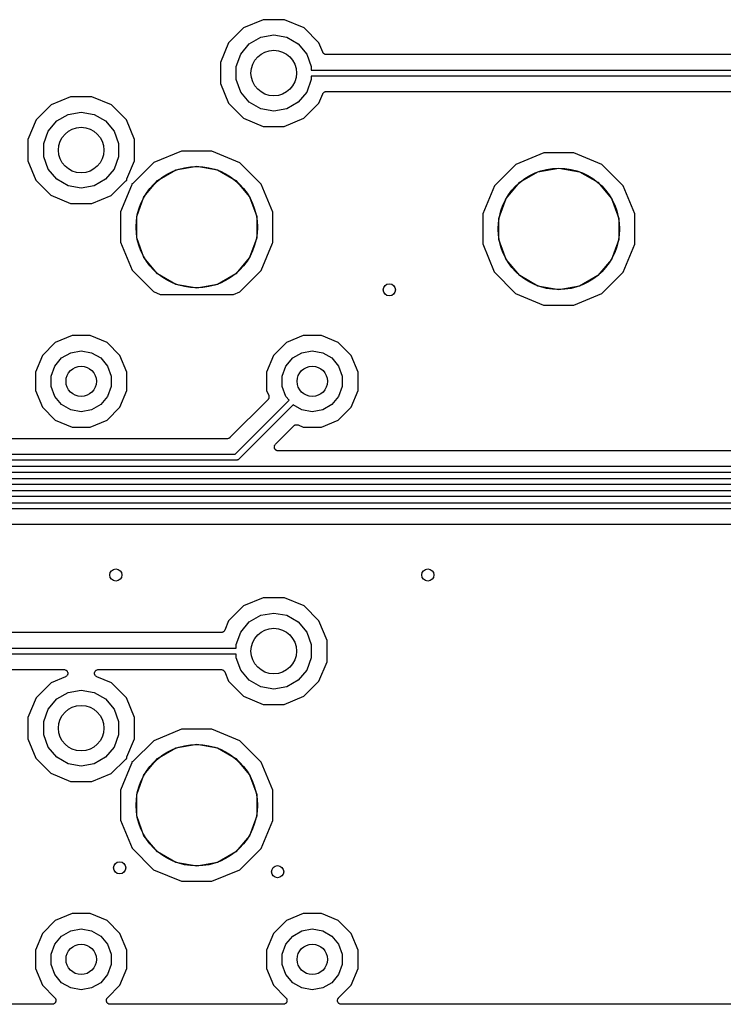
# Model space of a CAD drawing. Extents: x 88 to 361, y -189 to -115.
# Tile 25 of 41: x 299 to 322, y -188 to -155. Entities that reach past the tile are written whole.
import ezdxf

# ---------------------------------------------------------------- set-up
doc = ezdxf.new("R2010")
doc.units = 0
doc.header["$MEASUREMENT"] = 0
doc.layers.add('BLACK', color=7, linetype='CONTINUOUS')

msp = doc.modelspace()

# ---------------------------------------------------------------- linework, layer by layer
at = {"layer": 'Black'}
for p, q in [((306.992, -155.087), (306.346, -155.354)), ((307.691, -155.088), (306.992, -155.087)), ((308.337, -155.356), (307.691, -155.088)), ((306.346, -155.354), (305.851, -155.848)), ((308.831, -155.851), (308.337, -155.356)), ((306.534, -155.884), (306.911, -155.666)), ((306.911, -155.666), (307.34, -155.591)), ((307.34, -155.591), (307.769, -155.666)), ((307.769, -155.666), (308.146, -155.884)), ((305.851, -155.848), (305.583, -156.494)), ((306.254, -156.218), (306.534, -155.884)), ((308.146, -155.884), (308.426, -156.218)), ((308.958, -156.158), (308.831, -155.851)), ((306.105, -156.627), (306.254, -156.218)), ((308.426, -156.218), (308.575, -156.627)), ((308.963, -156.166), (308.958, -156.158)), ((308.966, -156.173), (308.963, -156.166)), ((308.974, -156.184), (308.966, -156.173)), ((308.982, -156.196), (308.974, -156.184)), ((308.988, -156.201), (308.982, -156.196)), ((308.994, -156.207), (308.988, -156.201)), ((309.006, -156.214), (308.994, -156.207)), ((309.017, -156.223), (309.006, -156.214)), ((309.025, -156.225), (309.017, -156.223)), ((309.032, -156.229), (309.025, -156.225)), ((309.046, -156.232), (309.032, -156.229)), ((309.059, -156.236), (309.046, -156.232)), ((309.067, -156.236), (309.059, -156.236)), ((309.076, -156.237), (309.067, -156.236)), ((329.417, -156.237), (309.076, -156.237)), ((305.583, -156.494), (305.582, -157.193)), ((306.105, -157.063), (306.105, -156.627)), ((308.575, -156.627), (308.575, -156.745)), ((308.575, -156.745), (329.917, -156.745)), ((329.917, -156.945), (308.575, -156.945)), ((308.575, -156.945), (308.575, -157.063)), ((305.582, -157.193), (305.849, -157.839)), ((306.254, -157.472), (306.105, -157.063)), ((308.575, -157.063), (308.426, -157.472)), ((300.642, -157.627), (299.996, -157.894)), ((301.341, -157.628), (300.642, -157.627)), ((301.987, -157.896), (301.341, -157.628)), ((306.534, -157.806), (306.254, -157.472)), ((308.426, -157.472), (308.146, -157.806)), ((308.829, -157.842), (308.958, -157.531)), ((308.958, -157.531), (308.963, -157.524)), ((308.963, -157.524), (308.966, -157.516)), ((308.966, -157.516), (308.974, -157.506)), ((308.974, -157.506), (308.982, -157.494)), ((308.982, -157.494), (308.989, -157.489)), ((308.989, -157.489), (308.994, -157.483)), ((308.994, -157.483), (309.006, -157.476)), ((309.006, -157.476), (309.017, -157.467)), ((309.017, -157.467), (309.025, -157.465)), ((309.025, -157.465), (309.032, -157.461)), ((309.032, -157.461), (309.046, -157.458)), ((309.046, -157.458), (309.059, -157.454)), ((309.059, -157.454), (309.067, -157.454)), ((309.067, -157.454), (309.076, -157.453)), ((309.076, -157.453), (324.236, -157.453)), ((299.996, -157.894), (299.501, -158.388)), ((302.481, -158.391), (301.987, -157.896)), ((305.849, -157.839), (306.343, -158.334)), ((306.911, -158.024), (306.534, -157.806)), ((307.34, -158.099), (306.911, -158.024)), ((307.769, -158.024), (307.34, -158.099)), ((308.146, -157.806), (307.769, -158.024)), ((308.334, -158.336), (308.829, -157.842)), ((300.184, -158.424), (300.561, -158.206)), ((300.561, -158.206), (300.99, -158.131)), ((300.99, -158.131), (301.419, -158.206)), ((301.419, -158.206), (301.796, -158.424)), ((306.343, -158.334), (306.989, -158.602)), ((307.688, -158.603), (308.334, -158.336)), ((299.501, -158.388), (299.233, -159.034)), ((299.904, -158.758), (300.184, -158.424)), ((301.796, -158.424), (302.076, -158.758)), ((302.748, -159.037), (302.481, -158.391)), ((306.989, -158.602), (307.688, -158.603)), ((299.755, -159.167), (299.904, -158.758)), ((302.076, -158.758), (302.225, -159.167)), ((299.233, -159.034), (299.232, -159.733)), ((299.755, -159.603), (299.755, -159.167)), ((302.225, -159.167), (302.225, -159.603)), ((302.747, -159.736), (302.748, -159.037)), ((299.904, -160.012), (299.755, -159.603)), ((302.225, -159.603), (302.076, -160.012)), ((304.303, -159.417), (303.381, -159.798)), ((305.301, -159.417), (304.303, -159.417)), ((306.223, -159.8), (305.301, -159.417)), ((316.241, -159.474), (315.319, -159.855)), ((317.239, -159.475), (316.241, -159.474)), ((318.161, -159.857), (317.239, -159.475)), ((299.232, -159.733), (299.499, -160.379)), ((302.5, -160.332), (302.747, -159.736)), ((303.381, -159.798), (302.707, -160.471)), ((304.113, -160.038), (304.8, -159.917)), ((304.8, -159.917), (305.487, -160.038)), ((306.927, -160.506), (306.223, -159.8)), ((315.319, -159.855), (314.613, -160.56)), ((318.865, -160.563), (318.161, -159.857)), ((300.184, -160.346), (299.904, -160.012)), ((302.076, -160.012), (301.796, -160.346)), ((303.51, -160.387), (304.113, -160.038)), ((305.487, -160.038), (306.09, -160.387)), ((315.448, -160.444), (316.051, -160.096)), ((316.051, -160.096), (316.738, -159.975)), ((316.738, -159.975), (317.425, -160.096)), ((317.425, -160.096), (318.028, -160.444)), ((299.499, -160.379), (299.993, -160.874)), ((300.561, -160.564), (300.184, -160.346)), ((300.99, -160.639), (300.561, -160.564)), ((301.419, -160.564), (300.99, -160.639)), ((301.796, -160.346), (301.419, -160.564)), ((301.984, -160.876), (302.447, -160.414)), ((302.654, -160.552), (302.292, -161.424)), ((302.447, -160.414), (302.463, -160.403)), ((302.463, -160.403), (302.479, -160.391)), ((302.479, -160.391), (302.481, -160.39)), ((302.481, -160.39), (302.483, -160.389)), ((302.483, -160.389), (302.492, -160.386)), ((302.49, -160.375), (302.491, -160.372)), ((302.492, -160.386), (302.49, -160.375)), ((302.491, -160.37), (302.496, -160.351)), ((302.491, -160.372), (302.491, -160.37)), ((302.496, -160.351), (302.5, -160.332)), ((302.659, -160.534), (302.654, -160.552)), ((302.664, -160.515), (302.659, -160.534)), ((302.671, -160.496), (302.662, -160.498)), ((302.662, -160.498), (302.664, -160.509)), ((302.664, -160.509), (302.663, -160.512)), ((302.663, -160.512), (302.664, -160.515)), ((302.673, -160.494), (302.671, -160.496)), ((302.676, -160.493), (302.673, -160.494)), ((302.691, -160.482), (302.676, -160.493)), ((302.707, -160.471), (302.691, -160.482)), ((303.061, -160.921), (303.51, -160.387)), ((306.09, -160.387), (306.539, -160.921)), ((307.308, -161.428), (306.927, -160.506)), ((314.613, -160.56), (314.23, -161.481)), ((314.999, -160.978), (315.448, -160.444)), ((318.028, -160.444), (318.477, -160.978)), ((319.246, -161.485), (318.865, -160.563)), ((299.993, -160.874), (300.639, -161.142)), ((301.338, -161.143), (301.984, -160.876)), ((302.823, -161.576), (303.061, -160.921)), ((306.539, -160.921), (306.777, -161.576)), ((300.639, -161.142), (301.338, -161.143)), ((314.761, -161.634), (314.999, -160.978)), ((318.477, -160.978), (318.715, -161.634)), ((302.292, -161.424), (302.292, -162.422)), ((302.823, -162.274), (302.823, -161.576)), ((306.777, -161.576), (306.777, -162.274)), ((307.308, -162.426), (307.308, -161.428)), ((314.23, -161.481), (314.23, -162.479)), ((319.246, -162.483), (319.246, -161.485)), ((314.761, -162.331), (314.761, -161.634)), ((318.715, -161.634), (318.715, -162.331)), ((302.292, -162.422), (302.673, -163.344)), ((303.061, -162.929), (302.823, -162.274)), ((306.777, -162.274), (306.539, -162.929)), ((306.925, -163.348), (307.295, -162.455)), ((307.295, -162.455), (307.308, -162.426)), ((307.295, -162.455), (307.295, -162.455)), ((314.23, -162.479), (314.611, -163.401)), ((314.999, -162.986), (314.761, -162.331)), ((318.715, -162.331), (318.477, -162.986)), ((318.863, -163.405), (319.246, -162.483)), ((303.51, -163.463), (303.061, -162.929)), ((306.539, -162.929), (306.09, -163.463)), ((315.448, -163.52), (314.999, -162.986)), ((318.477, -162.986), (318.028, -163.52)), ((302.673, -163.344), (303.377, -164.05)), ((304.113, -163.812), (303.51, -163.463)), ((306.09, -163.463), (305.487, -163.812)), ((306.219, -164.052), (306.925, -163.348)), ((314.611, -163.401), (315.315, -164.107)), ((316.051, -163.869), (315.448, -163.52)), ((318.028, -163.52), (317.425, -163.869)), ((318.157, -164.11), (318.863, -163.405)), ((304.8, -163.933), (304.113, -163.812)), ((305.487, -163.812), (304.8, -163.933)), ((303.377, -164.05), (303.591, -164.139)), ((303.591, -164.139), (306.01, -164.139)), ((306.01, -164.139), (306.219, -164.052)), ((315.315, -164.107), (316.237, -164.49)), ((316.738, -163.99), (316.051, -163.869)), ((317.425, -163.869), (316.738, -163.99)), ((317.235, -164.491), (318.157, -164.11)), ((316.237, -164.49), (317.235, -164.491)), ((300.137, -165.726), (299.712, -166.15)), ((300.691, -165.497), (300.137, -165.726)), ((301.291, -165.497), (300.691, -165.497)), ((301.845, -165.727), (301.291, -165.497)), ((302.269, -166.152), (301.845, -165.727)), ((307.757, -165.726), (307.332, -166.15)), ((308.311, -165.497), (307.757, -165.726)), ((308.911, -165.497), (308.311, -165.497)), ((309.465, -165.727), (308.911, -165.497)), ((309.889, -166.152), (309.465, -165.727)), ((300.345, -166.236), (300.647, -166.062)), ((300.647, -166.062), (300.99, -166.001)), ((300.99, -166.001), (301.333, -166.062)), ((301.333, -166.062), (301.635, -166.236)), ((307.965, -166.236), (308.267, -166.062)), ((308.267, -166.062), (308.61, -166.001)), ((308.61, -166.001), (308.953, -166.062)), ((308.953, -166.062), (309.255, -166.236)), ((299.712, -166.15), (299.482, -166.704)), ((300.121, -166.503), (300.345, -166.236)), ((301.635, -166.236), (301.859, -166.503)), ((302.498, -166.706), (302.269, -166.152)), ((307.332, -166.15), (307.102, -166.704)), ((307.741, -166.503), (307.965, -166.236)), ((309.255, -166.236), (309.479, -166.503)), ((310.118, -166.706), (309.889, -166.152)), ((299.482, -166.704), (299.482, -167.304)), ((300.001, -166.831), (300.121, -166.503)), ((301.859, -166.503), (301.979, -166.831)), ((302.498, -167.306), (302.498, -166.706)), ((307.102, -166.704), (307.102, -167.304)), ((307.621, -166.831), (307.741, -166.503)), ((309.479, -166.503), (309.599, -166.831)), ((310.118, -167.306), (310.118, -166.706)), ((300.001, -167.179), (300.001, -166.831)), ((301.979, -166.831), (301.979, -167.179)), ((307.621, -167.179), (307.621, -166.831)), ((309.599, -166.831), (309.599, -167.179)), ((299.482, -167.304), (299.711, -167.858)), ((300.121, -167.507), (300.001, -167.179)), ((301.979, -167.179), (301.859, -167.507)), ((302.268, -167.86), (302.498, -167.306)), ((307.102, -167.304), (307.172, -167.473)), ((307.741, -167.507), (307.621, -167.179)), ((309.599, -167.179), (309.479, -167.507)), ((309.888, -167.86), (310.118, -167.306)), ((300.345, -167.774), (300.121, -167.507)), ((301.859, -167.507), (301.635, -167.774)), ((307.144, -167.611), (305.895, -168.86)), ((306.069, -169.405), (307.844, -167.63)), ((307.149, -167.604), (307.144, -167.611)), ((307.155, -167.599), (307.149, -167.604)), ((307.161, -167.586), (307.155, -167.599)), ((307.169, -167.575), (307.161, -167.586)), ((307.172, -167.567), (307.169, -167.575)), ((307.172, -167.473), (307.173, -167.481)), ((307.175, -167.56), (307.172, -167.567)), ((307.173, -167.481), (307.177, -167.488)), ((307.177, -167.546), (307.175, -167.56)), ((307.177, -167.488), (307.178, -167.502)), ((307.181, -167.532), (307.177, -167.546)), ((307.178, -167.502), (307.181, -167.516)), ((307.181, -167.516), (307.18, -167.524)), ((307.18, -167.524), (307.181, -167.532)), ((307.844, -167.63), (307.741, -167.507)), ((309.479, -167.507), (309.255, -167.774)), ((299.711, -167.858), (300.135, -168.283)), ((300.647, -167.948), (300.345, -167.774)), ((300.99, -168.009), (300.647, -167.948)), ((301.333, -167.948), (300.99, -168.009)), ((301.635, -167.774), (301.333, -167.948)), ((301.843, -168.284), (302.268, -167.86)), ((307.976, -167.78), (306.181, -169.576)), ((308.267, -167.948), (307.976, -167.78)), ((308.61, -168.009), (308.267, -167.948)), ((308.953, -167.948), (308.61, -168.009)), ((309.255, -167.774), (308.953, -167.948)), ((309.463, -168.284), (309.888, -167.86)), ((300.135, -168.283), (300.689, -168.513)), ((301.289, -168.513), (301.843, -168.284)), ((308.909, -168.513), (309.463, -168.284)), ((300.689, -168.513), (301.289, -168.513)), ((307.395, -169.08), (308.004, -168.471)), ((308.004, -168.471), (308.011, -168.466)), ((308.011, -168.466), (308.016, -168.46)), ((308.016, -168.46), (308.029, -168.454)), ((308.029, -168.454), (308.04, -168.446)), ((308.04, -168.446), (308.048, -168.444)), ((308.048, -168.444), (308.055, -168.44)), ((308.055, -168.44), (308.069, -168.438)), ((308.069, -168.438), (308.082, -168.434)), ((308.082, -168.434), (308.091, -168.435)), ((308.091, -168.435), (308.099, -168.434)), ((308.099, -168.434), (308.113, -168.437)), ((308.113, -168.437), (308.126, -168.438)), ((308.126, -168.438), (308.134, -168.442)), ((308.134, -168.442), (308.142, -168.444)), ((308.142, -168.444), (308.309, -168.513)), ((308.309, -168.513), (308.909, -168.513)), ((305.806, -168.897), (288.834, -168.897)), ((305.811, -168.896), (305.806, -168.897)), ((305.817, -168.897), (305.811, -168.896)), ((305.833, -168.892), (305.817, -168.897)), ((305.849, -168.889), (305.833, -168.892)), ((305.854, -168.887), (305.849, -168.889)), ((305.859, -168.885), (305.854, -168.887)), ((305.873, -168.876), (305.859, -168.885)), ((305.887, -168.867), (305.873, -168.876)), ((305.891, -168.863), (305.887, -168.867)), ((305.895, -168.86), (305.891, -168.863)), ((307.358, -169.159), (307.359, -169.154)), ((307.359, -169.175), (307.358, -169.159)), ((307.359, -169.148), (307.365, -169.132)), ((307.359, -169.154), (307.359, -169.148)), ((307.359, -169.192), (307.359, -169.175)), ((307.361, -169.197), (307.359, -169.192)), ((307.362, -169.203), (307.361, -169.197)), ((307.369, -169.218), (307.362, -169.203)), ((307.365, -169.132), (307.369, -169.116)), ((307.369, -169.116), (307.373, -169.112)), ((307.374, -169.234), (307.369, -169.218)), ((307.373, -169.112), (307.374, -169.107)), ((307.374, -169.107), (307.385, -169.094)), ((307.378, -169.238), (307.374, -169.234)), ((307.38, -169.243), (307.378, -169.238)), ((307.392, -169.255), (307.38, -169.243)), ((307.385, -169.094), (307.395, -169.08)), ((307.403, -169.267), (307.392, -169.255)), ((307.408, -169.27), (307.403, -169.267)), ((307.412, -169.274), (307.408, -169.27)), ((307.427, -169.281), (307.412, -169.274)), ((307.441, -169.289), (307.427, -169.281)), ((307.446, -169.29), (307.441, -169.289)), ((307.452, -169.293), (307.446, -169.29)), ((307.468, -169.294), (307.452, -169.293)), ((307.484, -169.297), (307.468, -169.294)), ((330.583, -169.297), (307.484, -169.297)), ((250.657, -169.405), (306.069, -169.405)), ((306.11, -169.605), (250.698, -169.605)), ((306.114, -169.604), (306.11, -169.605)), ((306.119, -169.605), (306.114, -169.604)), ((306.131, -169.601), (306.119, -169.605)), ((306.144, -169.599), (306.131, -169.601)), ((306.148, -169.597), (306.144, -169.599)), ((306.152, -169.596), (306.148, -169.597)), ((306.163, -169.588), (306.152, -169.596)), ((306.174, -169.582), (306.163, -169.588)), ((306.177, -169.578), (306.174, -169.582)), ((306.181, -169.576), (306.177, -169.578)), ((250.823, -169.805), (330.846, -169.805)), ((330.888, -170.005), (250.864, -170.005)), ((250.988, -170.205), (331.097, -170.205)), ((331.139, -170.405), (251.03, -170.405)), ((251.154, -170.605), (331.263, -170.605)), ((331.304, -170.805), (251.196, -170.805)), ((251.32, -171.005), (331.429, -171.005)), ((354.516, -171.205), (251.361, -171.205)), ((251.624, -171.713), (354.504, -171.713)), ((306.992, -174.137), (306.346, -174.404)), ((307.691, -174.138), (306.992, -174.137)), ((308.337, -174.406), (307.691, -174.138)), ((306.346, -174.404), (305.851, -174.898)), ((308.831, -174.901), (308.337, -174.406)), ((305.851, -174.898), (305.722, -175.209)), ((306.534, -174.934), (306.911, -174.716)), ((306.911, -174.716), (307.34, -174.641)), ((307.34, -174.641), (307.769, -174.716)), ((307.769, -174.716), (308.146, -174.934)), ((305.714, -175.224), (305.706, -175.234)), ((305.717, -175.216), (305.714, -175.224)), ((305.722, -175.209), (305.717, -175.216)), ((306.254, -175.268), (306.534, -174.934)), ((308.146, -174.934), (308.426, -175.268)), ((309.098, -175.547), (308.831, -174.901)), ((305.604, -175.287), (280.501, -175.287)), ((305.613, -175.286), (305.604, -175.287)), ((305.621, -175.286), (305.613, -175.286)), ((305.634, -175.282), (305.621, -175.286)), ((305.648, -175.279), (305.634, -175.282)), ((305.655, -175.275), (305.648, -175.279)), ((305.663, -175.273), (305.655, -175.275)), ((305.674, -175.264), (305.663, -175.273)), ((305.686, -175.257), (305.674, -175.264)), ((305.691, -175.251), (305.686, -175.257)), ((305.698, -175.246), (305.691, -175.251)), ((305.706, -175.234), (305.698, -175.246)), ((306.105, -175.677), (306.254, -175.268)), ((308.426, -175.268), (308.575, -175.677)), ((309.097, -176.246), (309.098, -175.547)), ((280, -175.795), (306.105, -175.795)), ((306.105, -175.795), (306.105, -175.677)), ((308.575, -175.677), (308.575, -176.113)), ((306.105, -175.995), (280, -175.995)), ((306.105, -176.113), (306.105, -175.995)), ((306.254, -176.522), (306.105, -176.113)), ((308.575, -176.113), (308.426, -176.522)), ((280.501, -176.503), (300.423, -176.503)), ((300.423, -176.503), (300.442, -176.506)), ((300.442, -176.506), (300.461, -176.509)), ((300.461, -176.509), (300.464, -176.51)), ((300.464, -176.51), (300.467, -176.511)), ((300.467, -176.511), (300.483, -176.52)), ((300.483, -176.52), (300.501, -176.529)), ((301.48, -176.529), (301.498, -176.52)), ((301.498, -176.52), (301.514, -176.511)), ((301.514, -176.511), (301.517, -176.51)), ((301.517, -176.51), (301.52, -176.509)), ((301.52, -176.509), (301.539, -176.506)), ((301.539, -176.506), (301.558, -176.503)), ((301.558, -176.503), (305.604, -176.503)), ((305.604, -176.503), (305.613, -176.504)), ((305.613, -176.504), (305.621, -176.504)), ((305.621, -176.504), (305.634, -176.508)), ((305.634, -176.508), (305.648, -176.511)), ((305.648, -176.511), (305.655, -176.515)), ((305.655, -176.515), (305.663, -176.517)), ((305.663, -176.517), (305.674, -176.526)), ((306.534, -176.856), (306.254, -176.522)), ((308.426, -176.522), (308.146, -176.856)), ((308.829, -176.892), (309.097, -176.246)), ((300.472, -176.747), (299.996, -176.944)), ((300.488, -176.737), (300.472, -176.747)), ((300.505, -176.727), (300.488, -176.737)), ((300.501, -176.529), (300.502, -176.531)), ((300.502, -176.531), (300.505, -176.533)), ((300.505, -176.533), (300.517, -176.548)), ((300.507, -176.725), (300.505, -176.727)), ((300.509, -176.724), (300.507, -176.725)), ((300.521, -176.708), (300.509, -176.724)), ((300.517, -176.548), (300.53, -176.562)), ((300.533, -176.694), (300.521, -176.708)), ((300.53, -176.562), (300.531, -176.564)), ((300.531, -176.564), (300.533, -176.566)), ((300.533, -176.566), (300.54, -176.585)), ((300.534, -176.691), (300.533, -176.694)), ((300.536, -176.689), (300.534, -176.691)), ((300.542, -176.67), (300.536, -176.689)), ((300.54, -176.585), (300.547, -176.603)), ((300.548, -176.652), (300.542, -176.67)), ((300.547, -176.603), (300.547, -176.605)), ((300.547, -176.605), (300.548, -176.608)), ((300.548, -176.608), (300.548, -176.627)), ((300.548, -176.627), (300.549, -176.647)), ((300.549, -176.647), (300.548, -176.649)), ((300.548, -176.649), (300.548, -176.652)), ((301.432, -176.646), (301.433, -176.627)), ((301.433, -176.649), (301.432, -176.646)), ((301.433, -176.608), (301.434, -176.605)), ((301.433, -176.627), (301.433, -176.608)), ((301.433, -176.652), (301.433, -176.649)), ((301.439, -176.67), (301.433, -176.652)), ((301.434, -176.602), (301.441, -176.585)), ((301.434, -176.605), (301.434, -176.602)), ((301.445, -176.689), (301.439, -176.67)), ((301.441, -176.585), (301.448, -176.566)), ((301.447, -176.691), (301.445, -176.689)), ((301.448, -176.694), (301.447, -176.691)), ((301.448, -176.566), (301.449, -176.564)), ((301.46, -176.708), (301.448, -176.694)), ((301.449, -176.564), (301.451, -176.562)), ((301.451, -176.562), (301.464, -176.547)), ((301.472, -176.724), (301.46, -176.708)), ((301.464, -176.547), (301.476, -176.533)), ((301.474, -176.725), (301.472, -176.724)), ((301.476, -176.727), (301.474, -176.725)), ((301.476, -176.533), (301.478, -176.531)), ((301.493, -176.737), (301.476, -176.727)), ((301.478, -176.531), (301.48, -176.529)), ((301.509, -176.747), (301.493, -176.737)), ((301.987, -176.946), (301.509, -176.747)), ((305.674, -176.526), (305.686, -176.533)), ((305.686, -176.533), (305.692, -176.539)), ((305.692, -176.539), (305.698, -176.544)), ((305.698, -176.544), (305.706, -176.556)), ((305.706, -176.556), (305.714, -176.566)), ((305.714, -176.566), (305.717, -176.574)), ((305.717, -176.574), (305.722, -176.582)), ((305.722, -176.582), (305.849, -176.889)), ((299.996, -176.944), (299.501, -177.438)), ((302.481, -177.441), (301.987, -176.946)), ((305.849, -176.889), (306.343, -177.384)), ((306.911, -177.074), (306.534, -176.856)), ((307.34, -177.149), (306.911, -177.074)), ((307.769, -177.074), (307.34, -177.149)), ((308.146, -176.856), (307.769, -177.074)), ((308.334, -177.386), (308.829, -176.892)), ((299.501, -177.438), (299.233, -178.084)), ((299.904, -177.808), (300.184, -177.474)), ((300.184, -177.474), (300.561, -177.256)), ((300.561, -177.256), (300.99, -177.181)), ((300.99, -177.181), (301.419, -177.256)), ((301.419, -177.256), (301.796, -177.474)), ((301.796, -177.474), (302.076, -177.808)), ((302.748, -178.087), (302.481, -177.441)), ((306.343, -177.384), (306.989, -177.652)), ((307.688, -177.653), (308.334, -177.386)), ((299.755, -178.217), (299.904, -177.808)), ((302.076, -177.808), (302.225, -178.217)), ((306.989, -177.652), (307.688, -177.653)), ((299.233, -178.084), (299.232, -178.783)), ((302.747, -178.786), (302.748, -178.087)), ((299.755, -178.653), (299.755, -178.217)), ((302.225, -178.217), (302.225, -178.653)), ((304.303, -178.467), (303.381, -178.848)), ((305.301, -178.467), (304.303, -178.467)), ((306.223, -178.85), (305.301, -178.467)), ((299.232, -178.783), (299.499, -179.429)), ((299.904, -179.062), (299.755, -178.653)), ((302.225, -178.653), (302.076, -179.062)), ((302.5, -179.382), (302.747, -178.786)), ((300.184, -179.396), (299.904, -179.062)), ((302.076, -179.062), (301.796, -179.396)), ((303.381, -178.848), (302.707, -179.521)), ((303.51, -179.437), (304.113, -179.088)), ((304.113, -179.088), (304.8, -178.967)), ((304.8, -178.967), (305.487, -179.088)), ((305.487, -179.088), (306.09, -179.437)), ((306.927, -179.556), (306.223, -178.85)), ((299.499, -179.429), (299.993, -179.924)), ((300.561, -179.614), (300.184, -179.396)), ((301.796, -179.396), (301.419, -179.614)), ((302.463, -179.453), (302.479, -179.441)), ((302.479, -179.441), (302.481, -179.44)), ((302.481, -179.44), (302.483, -179.439)), ((302.483, -179.439), (302.492, -179.436)), ((302.49, -179.425), (302.491, -179.422)), ((302.492, -179.436), (302.49, -179.425)), ((302.491, -179.42), (302.496, -179.401)), ((302.491, -179.422), (302.491, -179.42)), ((302.496, -179.401), (302.5, -179.382)), ((303.061, -179.971), (303.51, -179.437)), ((306.09, -179.437), (306.539, -179.971)), ((300.99, -179.689), (300.561, -179.614)), ((301.419, -179.614), (300.99, -179.689)), ((301.984, -179.926), (302.447, -179.464)), ((302.654, -179.602), (302.292, -180.474)), ((302.447, -179.464), (302.463, -179.453)), ((302.659, -179.584), (302.654, -179.602)), ((302.664, -179.565), (302.659, -179.584)), ((302.671, -179.546), (302.662, -179.548)), ((302.662, -179.548), (302.664, -179.559)), ((302.664, -179.559), (302.663, -179.562)), ((302.663, -179.562), (302.664, -179.565)), ((302.673, -179.544), (302.671, -179.546)), ((302.676, -179.543), (302.673, -179.544)), ((302.691, -179.532), (302.676, -179.543)), ((302.707, -179.521), (302.691, -179.532)), ((307.308, -180.478), (306.927, -179.556)), ((299.993, -179.924), (300.639, -180.192)), ((301.338, -180.193), (301.984, -179.926)), ((302.823, -180.626), (303.061, -179.971)), ((306.539, -179.971), (306.777, -180.626)), ((300.639, -180.192), (301.338, -180.193)), ((302.292, -180.474), (302.292, -181.472)), ((302.823, -181.324), (302.823, -180.626)), ((306.777, -180.626), (306.777, -181.324)), ((307.308, -181.476), (307.308, -180.478)), ((303.061, -181.979), (302.823, -181.324)), ((306.777, -181.324), (306.539, -181.979)), ((302.292, -181.472), (302.673, -182.394)), ((306.925, -182.398), (307.308, -181.476)), ((303.51, -182.513), (303.061, -181.979)), ((306.539, -181.979), (306.09, -182.513)), ((302.673, -182.394), (303.377, -183.1)), ((304.113, -182.862), (303.51, -182.513)), ((306.09, -182.513), (305.487, -182.862)), ((306.219, -183.102), (306.925, -182.398)), ((304.8, -182.983), (304.113, -182.862)), ((305.487, -182.862), (304.8, -182.983)), ((303.377, -183.1), (304.299, -183.483)), ((305.297, -183.483), (306.219, -183.102)), ((304.299, -183.483), (305.297, -183.483)), ((300.691, -184.547), (300.137, -184.776)), ((301.291, -184.547), (300.691, -184.547)), ((301.845, -184.777), (301.291, -184.547)), ((308.311, -184.547), (307.757, -184.776)), ((308.911, -184.547), (308.311, -184.547)), ((309.465, -184.777), (308.911, -184.547)), ((300.137, -184.776), (299.712, -185.2)), ((302.269, -185.202), (301.845, -184.777)), ((307.757, -184.776), (307.332, -185.2)), ((309.889, -185.202), (309.465, -184.777)), ((299.712, -185.2), (299.482, -185.754)), ((300.345, -185.286), (300.647, -185.112)), ((300.647, -185.112), (300.99, -185.051)), ((300.99, -185.051), (301.333, -185.112)), ((301.333, -185.112), (301.635, -185.286)), ((302.498, -185.756), (302.269, -185.202)), ((307.332, -185.2), (307.102, -185.754)), ((307.965, -185.286), (308.267, -185.112)), ((308.267, -185.112), (308.61, -185.051)), ((308.61, -185.051), (308.953, -185.112)), ((308.953, -185.112), (309.255, -185.286)), ((310.118, -185.756), (309.889, -185.202)), ((300.001, -185.881), (300.121, -185.553)), ((300.121, -185.553), (300.345, -185.286)), ((301.635, -185.286), (301.859, -185.553)), ((301.859, -185.553), (301.979, -185.881)), ((307.621, -185.881), (307.741, -185.553)), ((307.741, -185.553), (307.965, -185.286)), ((309.255, -185.286), (309.479, -185.553)), ((309.479, -185.553), (309.599, -185.881)), ((299.482, -185.754), (299.482, -186.354)), ((300.001, -186.229), (300.001, -185.881)), ((301.979, -185.881), (301.979, -186.229)), ((302.498, -186.356), (302.498, -185.756)), ((307.102, -185.754), (307.102, -186.354)), ((307.621, -186.229), (307.621, -185.881)), ((309.599, -185.881), (309.599, -186.229)), ((310.118, -186.356), (310.118, -185.756)), ((300.121, -186.557), (300.001, -186.229)), ((301.979, -186.229), (301.859, -186.557)), ((307.741, -186.557), (307.621, -186.229)), ((309.599, -186.229), (309.479, -186.557)), ((299.482, -186.354), (299.711, -186.908)), ((300.345, -186.824), (300.121, -186.557)), ((301.859, -186.557), (301.635, -186.824)), ((302.268, -186.91), (302.498, -186.356)), ((307.102, -186.354), (307.331, -186.908)), ((307.965, -186.824), (307.741, -186.557)), ((309.479, -186.557), (309.255, -186.824)), ((309.888, -186.91), (310.118, -186.356)), ((300.647, -186.998), (300.345, -186.824)), ((301.635, -186.824), (301.333, -186.998)), ((308.267, -186.998), (307.965, -186.824)), ((309.255, -186.824), (308.953, -186.998)), ((299.711, -186.908), (300.121, -187.319)), ((300.99, -187.059), (300.647, -186.998)), ((301.333, -186.998), (300.99, -187.059)), ((301.858, -187.319), (302.268, -186.91)), ((307.331, -186.908), (307.741, -187.319)), ((308.61, -187.059), (308.267, -186.998)), ((308.953, -186.998), (308.61, -187.059)), ((309.478, -187.319), (309.888, -186.91)), ((300.031, -187.536), (280.993, -187.536)), ((300.047, -187.533), (300.031, -187.536)), ((300.064, -187.531), (300.047, -187.533)), ((300.069, -187.529), (300.064, -187.531)), ((300.075, -187.528), (300.069, -187.529)), ((300.089, -187.52), (300.075, -187.528)), ((300.104, -187.513), (300.089, -187.52)), ((300.108, -187.509), (300.104, -187.513)), ((300.113, -187.506), (300.108, -187.509)), ((300.123, -187.493), (300.113, -187.506)), ((300.121, -187.319), (300.131, -187.333)), ((300.135, -187.482), (300.123, -187.493)), ((300.131, -187.333), (300.141, -187.345)), ((300.138, -187.477), (300.135, -187.482)), ((300.141, -187.472), (300.138, -187.477)), ((300.141, -187.345), (300.143, -187.351)), ((300.147, -187.457), (300.141, -187.472)), ((300.143, -187.351), (300.146, -187.355)), ((300.146, -187.355), (300.151, -187.371)), ((300.154, -187.442), (300.147, -187.457)), ((300.151, -187.371), (300.156, -187.387)), ((300.156, -187.431), (300.154, -187.436)), ((300.154, -187.436), (300.154, -187.442)), ((300.156, -187.387), (300.156, -187.392)), ((300.156, -187.392), (300.158, -187.398)), ((300.158, -187.398), (300.156, -187.414)), ((300.156, -187.414), (300.156, -187.431)), ((301.822, -187.398), (301.823, -187.392)), ((301.823, -187.414), (301.822, -187.398)), ((301.823, -187.387), (301.829, -187.371)), ((301.823, -187.392), (301.823, -187.387)), ((301.823, -187.431), (301.823, -187.414)), ((301.825, -187.436), (301.823, -187.431)), ((301.825, -187.442), (301.825, -187.436)), ((301.832, -187.457), (301.825, -187.442)), ((301.829, -187.371), (301.833, -187.355)), ((301.838, -187.472), (301.832, -187.457)), ((301.833, -187.355), (301.836, -187.35)), ((301.836, -187.35), (301.838, -187.345)), ((301.838, -187.345), (301.849, -187.332)), ((301.842, -187.476), (301.838, -187.472)), ((301.844, -187.482), (301.842, -187.476)), ((301.856, -187.493), (301.844, -187.482)), ((301.849, -187.332), (301.858, -187.319)), ((301.867, -187.506), (301.856, -187.493)), ((301.871, -187.509), (301.867, -187.506)), ((301.875, -187.513), (301.871, -187.509)), ((301.89, -187.52), (301.875, -187.513)), ((301.905, -187.528), (301.89, -187.52)), ((301.91, -187.529), (301.905, -187.528)), ((301.915, -187.531), (301.91, -187.529)), ((301.932, -187.533), (301.915, -187.531)), ((301.948, -187.536), (301.932, -187.533)), ((307.651, -187.536), (301.948, -187.536)), ((307.667, -187.533), (307.651, -187.536)), ((307.684, -187.531), (307.667, -187.533)), ((307.689, -187.529), (307.684, -187.531)), ((307.695, -187.528), (307.689, -187.529)), ((307.709, -187.52), (307.695, -187.528)), ((307.724, -187.513), (307.709, -187.52)), ((307.728, -187.509), (307.724, -187.513)), ((307.733, -187.506), (307.728, -187.509)), ((307.743, -187.493), (307.733, -187.506)), ((307.741, -187.319), (307.751, -187.333)), ((307.755, -187.482), (307.743, -187.493)), ((307.751, -187.333), (307.761, -187.345)), ((307.758, -187.477), (307.755, -187.482)), ((307.761, -187.472), (307.758, -187.477)), ((307.761, -187.345), (307.763, -187.351)), ((307.767, -187.457), (307.761, -187.472)), ((307.763, -187.351), (307.766, -187.355)), ((307.766, -187.355), (307.771, -187.371)), ((307.774, -187.442), (307.767, -187.457)), ((307.771, -187.371), (307.776, -187.387)), ((307.776, -187.431), (307.774, -187.436)), ((307.774, -187.436), (307.774, -187.442)), ((307.776, -187.387), (307.776, -187.392)), ((307.776, -187.392), (307.778, -187.398)), ((307.778, -187.398), (307.776, -187.414)), ((307.776, -187.414), (307.776, -187.431)), ((309.442, -187.398), (309.443, -187.392)), ((309.443, -187.414), (309.442, -187.398)), ((309.443, -187.387), (309.449, -187.371)), ((309.443, -187.392), (309.443, -187.387)), ((309.443, -187.431), (309.443, -187.414)), ((309.445, -187.436), (309.443, -187.431)), ((309.445, -187.442), (309.445, -187.436)), ((309.452, -187.457), (309.445, -187.442)), ((309.449, -187.371), (309.453, -187.355)), ((309.458, -187.472), (309.452, -187.457)), ((309.453, -187.355), (309.456, -187.35)), ((309.456, -187.35), (309.458, -187.345)), ((309.458, -187.345), (309.469, -187.332)), ((309.462, -187.476), (309.458, -187.472)), ((309.464, -187.482), (309.462, -187.476)), ((309.476, -187.493), (309.464, -187.482)), ((309.469, -187.332), (309.478, -187.319)), ((309.487, -187.506), (309.476, -187.493)), ((309.491, -187.509), (309.487, -187.506)), ((309.495, -187.513), (309.491, -187.509)), ((309.51, -187.52), (309.495, -187.513)), ((309.525, -187.528), (309.51, -187.52)), ((309.53, -187.529), (309.525, -187.528)), ((309.535, -187.531), (309.53, -187.529)), ((309.552, -187.533), (309.535, -187.531)), ((309.568, -187.536), (309.552, -187.533)), ((326.225, -187.536), (309.568, -187.536))]:
    msp.add_line(p, q, dxfattribs=at)
for centre, radius in [((307.34, -156.845), 0.7506), ((300.99, -159.385), 0.7506), ((304.8, -161.925), 2), ((316.738, -161.982), 2), ((311.15, -163.989), 0.2), ((300.99, -167.005), 0.5), ((308.61, -167.005), 0.5), ((302.133, -173.387), 0.2), ((312.42, -173.387), 0.2), ((307.34, -175.895), 0.7506), ((300.99, -178.435), 0.7506), ((304.8, -180.975), 2), ((302.26, -183.039), 0.2), ((307.467, -183.166), 0.2), ((300.99, -186.055), 0.5), ((308.61, -186.055), 0.5)]:
    msp.add_circle(centre, radius, dxfattribs=at)

doc.saveas('drawing.dxf')
